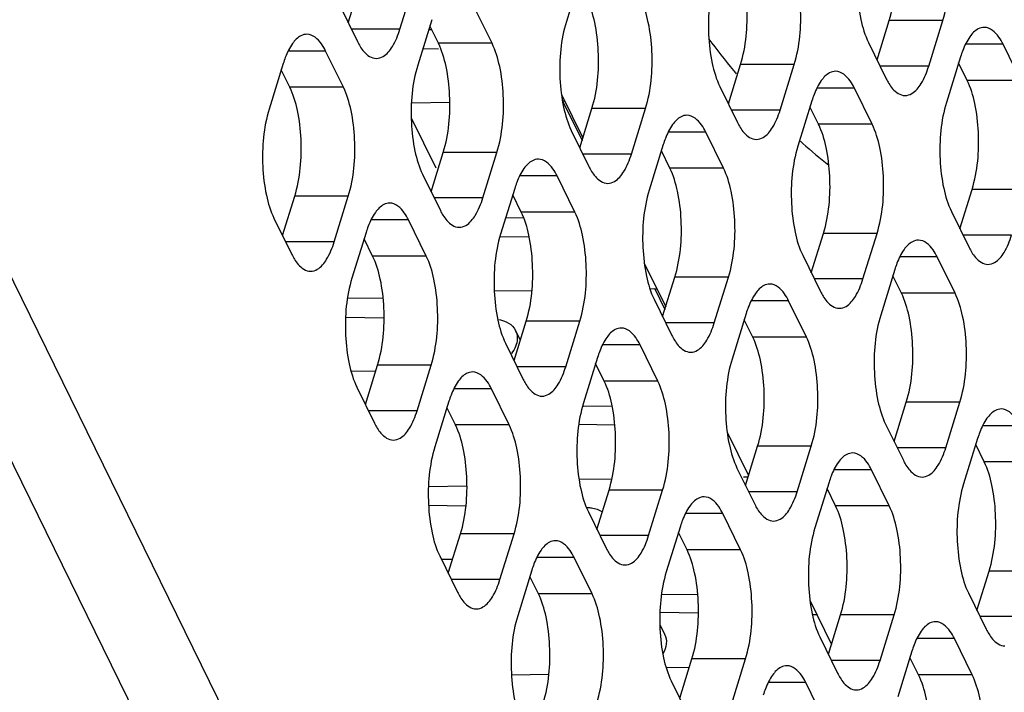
# Model space of a CAD drawing. Header units: millimetres. Extents: x 0 to 420, y 0 to 297.
# Tile 131 of 180: x 174 to 182, y 159 to 164. Entities that reach past the tile are written whole.
import ezdxf

# ---------------------------------------------------------------- set-up
doc = ezdxf.new("R2010")
doc.units = ezdxf.units.MM
doc.header["$LTSCALE"] = 23.1
doc.layers.get('0').update_dxf_attribs({"linetype": 'CONTINUOUS'})
doc.layers.add('ASSI', color=7, linetype='CONTINUOUS')

msp = doc.modelspace()

# ---------------------------------------------------------------- linework, layer by layer
at = {"color": 7, "linetype": 'CONTINUOUS'}
for p, q in [((177.487479, 164.018491), (177.461946, 164.018124)), ((177.417633, 163.874728), (177.536803, 163.872997)), ((178.488319, 163.519567), (178.653583, 163.182792)), ((177.625435, 163.457076), (177.329099, 163.45281)), ((178.197546, 162.56387), (178.055898, 162.561831)), ((178.017753, 162.421812), (178.239397, 162.418592)), ((179.128907, 162.214186), (179.294171, 161.877412)), ((178.259919, 162.001367), (177.969302, 161.997183)), ((179.21069, 162.015054), (179.173176, 162.014514)), ((177.110242, 161.944919), (176.833971, 161.940942)), ((176.820341, 161.796696), (177.117183, 161.792385)), ((177.05271, 161.38069), (176.862314, 161.377949)), ((178.880849, 161.108864), (178.658999, 161.10567)), ((178.622486, 160.968829), (178.900995, 160.964783)), ((179.769495, 160.908805), (179.934759, 160.572031)), ((178.877869, 160.54542), (178.624173, 160.541768)), ((179.924488, 160.560486), (179.894746, 160.560058)), ((177.75776, 160.489397), (177.460696, 160.485121)), ((177.461366, 160.343186), (177.749983, 160.338994)), ((177.646663, 159.924397), (177.561238, 159.923167)), ((179.542088, 159.65354), (179.261378, 159.649499)), ((180.410082, 159.603424), (180.575347, 159.26665)), ((179.250067, 159.515514), (179.547331, 159.511196)), ((180.428411, 159.498398), (180.46186, 159.497913)), ((179.476528, 159.089195), (179.298247, 159.086628)), ((178.390578, 159.033664), (178.102326, 159.029515))]:
    msp.add_line(p, q, dxfattribs=at)
at = {"color": 9, "linetype": 'CONTINUOUS'}
for p, q in [((178.496892, 163.469621), (178.647426, 163.162866)), ((179.21069, 162.015054), (179.288014, 161.857485))]:
    msp.add_line(p, q, dxfattribs=at)
at = {"color": 7, "linetype": 'CONTINUOUS'}
for centre, radius, start, end in [((178.49287, 163.742494), 0.272903, 270.8443964, 274.0326773), ((179.206668, 162.287927), 0.272903, 270.8443964, 274.0326773), ((178.016541, 161.638115), 0.129781, 19.8767568, 26.1557562)]:
    msp.add_arc(centre, radius, start, end, dxfattribs=at)
for points, knots in [([(177.996658, 161.778654), (178.025744, 161.775662), (178.080805, 161.760469), (178.121648, 161.718494), (178.133032, 161.695324)], [0, 0, 0, 0, 0.53108968, 1, 1, 1, 1]), ([(178.688536, 160.325362), (178.699419, 160.325203), (178.739796, 160.322104), (178.780096, 160.308079), (178.804125, 160.290666)], [0, 0, 0, 0, 0.26835166, 1, 1, 1, 1]), ([(179.286091, 159.345638), (179.296985, 159.323467), (179.305809, 159.268703), (179.287005, 159.217743), (179.273198, 159.193716)], [0, 0, 0, 0, 0.47130633, 1, 1, 1, 1])]:
    msp.add_open_spline(points, degree=3, knots=knots, dxfattribs=at)
for points in [[(178.13859, 161.68224), (178.144719, 161.665295), (178.147301, 161.646768), (178.146519, 161.628765)], [(178.146519, 161.628765), (178.145671, 161.609241), (178.14098, 161.589705), (178.133771, 161.57154)], [(178.133771, 161.57154), (178.125922, 161.551762), (178.114891, 161.533095), (178.101967, 161.516191)]]:
    msp.add_open_spline(points, degree=3, dxfattribs=at)
at = {"layer": 'ASSI', "color": 9, "linetype": 'CONTINUOUS'}
for p, q in [((187.520251, 135.03305), (171.185259, 168.320264)), ((186.996844, 134.680553), (170.661852, 167.967767)), ((181.436448, 164.090248), (181.021971, 164.090248)), ((177.240149, 164.024316), (176.864269, 164.024316)), ((177.951881, 163.914394), (177.537404, 163.914394)), ((181.901982, 163.907554), (181.611844, 163.907554)), ((176.665685, 163.854513), (176.375548, 163.854513)), ((180.287521, 163.750643), (179.873044, 163.750643)), ((181.327518, 163.737751), (180.951638, 163.737751)), ((176.802954, 163.574788), (176.388477, 163.574788)), ((182.039251, 163.62783), (181.624773, 163.62783)), ((180.753055, 163.567949), (180.462917, 163.567949)), ((179.138594, 163.411037), (178.724116, 163.411037)), ((180.178591, 163.398146), (179.802711, 163.398146)), ((180.890324, 163.288224), (180.475846, 163.288224)), ((179.604128, 163.228343), (179.31399, 163.228343)), ((177.989667, 163.071432), (177.575189, 163.071432)), ((179.029664, 163.05854), (178.653784, 163.05854)), ((178.4552, 162.888737), (178.165063, 162.888737)), ((179.741397, 162.948618), (179.326919, 162.948618)), ((182.077036, 162.784867), (181.662559, 162.784867)), ((176.84074, 162.731826), (176.426262, 162.731826)), ((177.880737, 162.718935), (177.504856, 162.718935)), ((178.592469, 162.609013), (178.177992, 162.609013)), ((177.306273, 162.549132), (177.016136, 162.549132)), ((180.928109, 162.445262), (180.513632, 162.445262)), ((181.968106, 162.43237), (181.592226, 162.43237)), ((176.73181, 162.379329), (176.355929, 162.379329)), ((177.443542, 162.269407), (177.029065, 162.269407)), ((181.393643, 162.262568), (181.103505, 162.262568)), ((179.779182, 162.105656), (179.364704, 162.105656)), ((180.819179, 162.092765), (180.443299, 162.092765)), ((181.530912, 161.982843), (181.116434, 161.982843)), ((180.244716, 161.922962), (179.954578, 161.922962)), ((178.630255, 161.766051), (178.215777, 161.766051)), ((179.670252, 161.753159), (179.294372, 161.753159)), ((180.381984, 161.643238), (179.967507, 161.643238)), ((179.095788, 161.583356), (178.805651, 161.583356)), ((177.481327, 161.426445), (177.06685, 161.426445)), ((178.521325, 161.413554), (178.145444, 161.413554)), ((179.233057, 161.303632), (178.81858, 161.303632)), ((177.946861, 161.243751), (177.656723, 161.243751)), ((181.568697, 161.139881), (181.15422, 161.139881)), ((177.372398, 161.073948), (176.996517, 161.073948)), ((178.08413, 160.964026), (177.669653, 160.964026)), ((182.034231, 160.957187), (181.744093, 160.957187)), ((180.41977, 160.800275), (180.005292, 160.800275)), ((181.459767, 160.787384), (181.083887, 160.787384)), ((180.885304, 160.617581), (180.595166, 160.617581)), ((182.1715, 160.677462), (181.757022, 160.677462)), ((179.270843, 160.46067), (178.856365, 160.46067)), ((180.31084, 160.447778), (179.93496, 160.447778)), ((181.022572, 160.337857), (180.608095, 160.337857)), ((179.736376, 160.277976), (179.446239, 160.277976)), ((178.121915, 160.121064), (177.707438, 160.121064)), ((179.161913, 160.108173), (178.786032, 160.108173)), ((179.873645, 159.998251), (179.459168, 159.998251)), ((178.587449, 159.93837), (178.297311, 159.93837)), ((178.012986, 159.768567), (177.637105, 159.768567)), ((182.209285, 159.8345), (181.794807, 159.8345)), ((178.724718, 159.658645), (178.310241, 159.658645)), ((181.060358, 159.494894), (180.64588, 159.494894)), ((182.100355, 159.482003), (181.724475, 159.482003)), ((181.525891, 159.3122), (181.235754, 159.3122)), ((179.91143, 159.155289), (179.496953, 159.155289)), ((180.951428, 159.142397), (180.575547, 159.142397)), ((181.66316, 159.032476), (181.248683, 159.032476)), ((180.376964, 158.972595), (180.086826, 158.972595))]:
    msp.add_line(p, q, dxfattribs=at)
at = {"layer": 'ASSI', "color": 7, "linetype": 'CONTINUOUS'}
for p, q in [((178.635275, 164.436694), (178.526345, 164.084197)), ((176.840585, 164.072577), (176.934601, 164.376813)), ((177.240149, 164.024316), (177.349079, 164.376813)), ((176.774615, 164.20701), (176.911884, 163.927285)), ((177.951881, 163.914394), (177.814613, 164.194118)), ((177.486348, 164.097088), (177.377418, 163.744591)), ((177.537404, 163.914394), (177.471434, 164.048827)), ((180.927955, 163.786013), (181.021971, 164.090248)), ((181.327518, 163.737751), (181.436448, 164.090248)), ((180.861985, 163.920446), (180.999254, 163.640721)), ((182.039251, 163.62783), (181.901982, 163.907554)), ((176.802954, 163.574788), (176.665685, 163.854513)), ((181.573717, 163.810524), (181.464787, 163.458027)), ((176.33742, 163.757483), (176.228491, 163.404985)), ((179.779028, 163.446407), (179.873044, 163.750643)), ((180.178591, 163.398146), (180.287521, 163.750643)), ((181.624773, 163.62783), (181.558803, 163.762263)), ((176.388477, 163.574788), (176.322507, 163.709221)), ((179.713058, 163.58084), (179.850326, 163.301116)), ((180.890324, 163.288224), (180.753055, 163.567949)), ((180.42479, 163.470918), (180.31586, 163.118421)), ((180.475846, 163.288224), (180.409876, 163.422657)), ((178.6301, 163.106801), (178.724116, 163.411037)), ((179.029664, 163.05854), (179.138594, 163.411037)), ((177.327268, 163.337329), (177.516649, 162.951411)), ((178.56413, 163.241234), (178.701399, 162.96151)), ((179.741397, 162.948618), (179.604128, 163.228343)), ((179.275863, 163.131313), (179.166933, 162.778816)), ((180.343027, 163.150582), (180.335562, 163.157296)), ((180.353855, 163.140901), (180.343027, 163.150582)), ((177.481173, 162.767196), (177.575189, 163.071432)), ((177.880737, 162.718935), (177.989667, 163.071432)), ((179.326919, 162.948618), (179.260949, 163.083052)), ((177.415203, 162.901629), (177.552472, 162.621904)), ((178.592469, 162.609013), (178.4552, 162.888737)), ((178.126936, 162.791707), (178.018006, 162.43921)), ((178.177992, 162.609013), (178.112022, 162.743446)), ((181.568543, 162.480632), (181.662559, 162.784867)), ((176.332246, 162.42759), (176.426262, 162.731826)), ((176.73181, 162.379329), (176.84074, 162.731826)), ((181.502573, 162.615065), (181.639841, 162.33534)), ((176.266276, 162.562023), (176.403545, 162.282299)), ((177.443542, 162.269407), (177.306273, 162.549132)), ((176.978008, 162.452102), (176.869079, 162.099605)), ((180.419616, 162.141026), (180.513632, 162.445262)), ((180.819179, 162.092765), (180.928109, 162.445262)), ((177.029065, 162.269407), (176.963095, 162.40384)), ((180.353645, 162.275459), (180.490914, 161.995735)), ((181.530912, 161.982843), (181.393643, 162.262568)), ((181.065378, 162.165537), (180.956448, 161.81304)), ((179.270688, 161.80142), (179.364704, 162.105656)), ((179.670252, 161.753159), (179.779182, 162.105656)), ((181.116434, 161.982843), (181.050464, 162.117276)), ((179.204718, 161.935854), (179.341987, 161.656129)), ((180.381984, 161.643238), (180.244716, 161.922962)), ((179.916451, 161.825932), (179.807521, 161.473435)), ((178.121761, 161.461815), (178.215777, 161.766051)), ((178.521325, 161.413554), (178.630255, 161.766051)), ((179.967507, 161.643238), (179.901537, 161.777671)), ((178.133148, 161.695118), (178.170399, 161.619208)), ((178.055791, 161.596248), (178.19306, 161.316523)), ((179.233057, 161.303632), (179.095788, 161.583356)), ((178.767523, 161.486326), (178.658594, 161.133829)), ((176.972834, 161.122209), (177.06685, 161.426445)), ((177.372398, 161.073948), (177.481327, 161.426445)), ((178.81858, 161.303632), (178.75261, 161.438065)), ((176.906864, 161.256642), (177.044133, 160.976918)), ((178.08413, 160.964026), (177.946861, 161.243751)), ((177.618596, 161.146721), (177.509666, 160.794224)), ((181.060204, 160.835645), (181.15422, 161.139881)), ((181.459767, 160.787384), (181.568697, 161.139881)), ((177.669653, 160.964026), (177.603682, 161.098459)), ((180.994233, 160.970078), (181.131502, 160.690354)), ((181.705966, 160.860157), (181.597036, 160.507659)), ((179.911276, 160.49604), (180.005292, 160.800275)), ((180.31084, 160.447778), (180.41977, 160.800275)), ((181.757022, 160.677462), (181.691052, 160.811895)), ((179.845306, 160.630473), (179.982575, 160.350748)), ((181.022572, 160.337857), (180.885304, 160.617581)), ((178.762349, 160.156434), (178.856365, 160.46067)), ((179.161913, 160.108173), (179.270843, 160.46067)), ((180.557039, 160.520551), (180.448109, 160.168054)), ((180.608095, 160.337857), (180.542125, 160.47229)), ((178.696379, 160.290867), (178.833648, 160.011143)), ((179.873645, 159.998251), (179.736376, 160.277976)), ((179.408111, 160.180945), (179.299182, 159.828448)), ((177.613422, 159.816828), (177.707438, 160.121064)), ((178.012986, 159.768567), (178.121915, 160.121064)), ((179.459168, 159.998251), (179.393198, 160.132684)), ((177.547452, 159.951261), (177.684721, 159.671537)), ((178.724718, 159.658645), (178.587449, 159.93837)), ((178.259184, 159.84134), (178.150254, 159.488843)), ((178.310241, 159.658645), (178.24427, 159.793079)), ((181.700791, 159.530264), (181.794807, 159.8345)), ((181.634821, 159.664697), (181.77209, 159.384973)), ((180.551864, 159.190659), (180.64588, 159.494894)), ((180.951428, 159.142397), (181.060358, 159.494894)), ((179.249032, 159.421186), (179.286207, 159.345432)), ((180.485894, 159.325092), (180.623163, 159.045367)), ((181.66316, 159.032476), (181.525891, 159.3122)), ((181.197627, 159.21517), (181.088697, 158.862673)), ((181.248683, 159.032476), (181.182713, 159.166909)), ((179.402937, 158.851053), (179.496953, 159.155289)), ((179.802501, 158.802792), (179.91143, 159.155289)), ((179.336967, 158.985486), (179.474236, 158.705762)), ((180.514233, 158.69287), (180.376964, 158.972595))]:
    msp.add_line(p, q, dxfattribs=at)
for centre, radius, start, end in [((184.692898, 167.703439), 6.305526, 216.5589304, 219.3595523), ((177.064893, 163.533526), 0.761166, 159.076552, 162.8887167), ((182.30119, 163.586567), 0.761166, 159.076552, 162.8887167), ((184.408371, 167.472004), 5.938763, 219.3740411, 219.6935342), ((181.152263, 163.246962), 0.761166, 159.076552, 162.8887167), ((180.003335, 162.907356), 0.761166, 159.076552, 162.8887167), ((182.947364, 166.045466), 3.893942, 228.2380842, 232.1123193), ((178.854408, 162.567751), 0.761166, 159.076552, 162.8887167), ((177.705481, 162.228145), 0.761166, 159.076552, 162.8887167), ((181.79285, 161.941581), 0.761166, 159.076552, 162.8887167), ((180.643923, 161.601975), 0.761166, 159.076552, 162.8887167), ((179.494996, 161.26237), 0.761166, 159.076552, 162.8887167), ((178.346069, 160.922764), 0.761166, 159.076552, 162.8887167), ((182.433438, 160.6362), 0.761166, 159.076552, 162.8887167), ((181.284511, 160.296594), 0.761166, 159.076552, 162.8887167), ((180.135584, 159.956989), 0.761166, 159.076552, 162.8887167), ((178.986657, 159.617383), 0.761166, 159.076552, 162.8887167), ((181.925099, 158.991213), 0.761166, 159.076552, 162.8887167), ((180.776172, 158.651608), 0.761166, 159.076552, 162.8887167)]:
    msp.add_arc(centre, radius, start, end, dxfattribs=at)
for points, knots in [([(181.021971, 164.090248), (181.065696, 164.231744), (181.084412, 164.459854), (181.051749, 164.743509), (181.011796, 164.876947), (180.984186, 164.933211)], [0, 0, 0, 0, 0.51848124, 0.78058459, 1, 1, 1, 1]), ([(181.436448, 164.090248), (181.480174, 164.231744), (181.49889, 164.459854), (181.466227, 164.743509), (181.426273, 164.876947), (181.398663, 164.933211)], [0, 0, 0, 0, 0.51848124, 0.78058459, 1, 1, 1, 1]), ([(180.824199, 164.763408), (180.780474, 164.621912), (180.761758, 164.393803), (180.794421, 164.110148), (180.834374, 163.976709), (180.861985, 163.920446)], [0, 0, 0, 0, 0.51848124, 0.78058459, 1, 1, 1, 1]), ([(179.873044, 163.750643), (179.916769, 163.892138), (179.935485, 164.120248), (179.902822, 164.403903), (179.862869, 164.537341), (179.835258, 164.593605)], [0, 0, 0, 0, 0.51848124, 0.78058459, 1, 1, 1, 1]), ([(180.287521, 163.750643), (180.331247, 163.892138), (180.349962, 164.120248), (180.3173, 164.403903), (180.277346, 164.537341), (180.249736, 164.593605)], [0, 0, 0, 0, 0.51848124, 0.78058459, 1, 1, 1, 1]), ([(179.675272, 164.423802), (179.631547, 164.282307), (179.612831, 164.054197), (179.645494, 163.770542), (179.685447, 163.637104), (179.713058, 163.58084)], [0, 0, 0, 0, 0.51848124, 0.78058459, 1, 1, 1, 1]), ([(178.724116, 163.411037), (178.767842, 163.552533), (178.786558, 163.780642), (178.753895, 164.064297), (178.713941, 164.197736), (178.686331, 164.253999)], [0, 0, 0, 0, 0.51848124, 0.78058459, 1, 1, 1, 1]), ([(179.138594, 163.411037), (179.182319, 163.552533), (179.201035, 163.780642), (179.168372, 164.064297), (179.128419, 164.197736), (179.100809, 164.253999)], [0, 0, 0, 0, 0.51848124, 0.78058459, 1, 1, 1, 1]), ([(178.526345, 164.084197), (178.48262, 163.942701), (178.463904, 163.714591), (178.496567, 163.430936), (178.53652, 163.297498), (178.56413, 163.241234)], [0, 0, 0, 0, 0.51848124, 0.78058459, 1, 1, 1, 1]), ([(181.756845, 164.037549), (181.741003, 164.03755), (181.695288, 164.024492), (181.634709, 163.95914), (181.604602, 163.895897), (181.590217, 163.858395)], [0, 0, 0, 0, 0.18501564, 0.53092222, 1, 1, 1, 1]), ([(181.901982, 163.907554), (181.89253, 163.926816), (181.861367, 163.98339), (181.801843, 164.037546), (181.756845, 164.037549)], [0, 0, 0, 0, 0.32287628, 1, 1, 1, 1]), ([(176.520549, 163.984508), (176.504706, 163.984509), (176.458991, 163.97145), (176.398413, 163.906099), (176.368305, 163.842856), (176.35392, 163.805354)], [0, 0, 0, 0, 0.18501564, 0.53092222, 1, 1, 1, 1]), ([(176.665685, 163.854513), (176.656233, 163.873775), (176.62507, 163.930349), (176.565546, 163.984505), (176.520549, 163.984508)], [0, 0, 0, 0, 0.32287628, 1, 1, 1, 1]), ([(177.057021, 163.79729), (177.075119, 163.797289), (177.128634, 163.81514), (177.19449, 163.899244), (177.225702, 163.977567), (177.240149, 164.024316)], [0, 0, 0, 0, 0.1768175, 0.52196498, 1, 1, 1, 1]), ([(176.932188, 163.890293), (176.940833, 163.876258), (176.970294, 163.833365), (177.020523, 163.797293), (177.057021, 163.79729)], [0, 0, 0, 0, 0.31113016, 1, 1, 1, 1]), ([(177.575189, 163.071432), (177.618915, 163.212927), (177.637631, 163.441037), (177.604968, 163.724692), (177.565014, 163.85813), (177.537404, 163.914394)], [0, 0, 0, 0, 0.51848124, 0.78058459, 1, 1, 1, 1]), ([(177.989667, 163.071432), (178.033392, 163.212927), (178.052108, 163.441037), (178.019445, 163.724692), (177.979492, 163.85813), (177.951881, 163.914394)], [0, 0, 0, 0, 0.51848124, 0.78058459, 1, 1, 1, 1]), ([(177.377418, 163.744591), (177.333692, 163.603095), (177.314977, 163.374986), (177.347639, 163.091331), (177.387593, 162.957893), (177.415203, 162.901629)], [0, 0, 0, 0, 0.51848124, 0.78058459, 1, 1, 1, 1]), ([(181.14439, 163.510726), (181.162489, 163.510725), (181.216004, 163.528575), (181.281859, 163.61268), (181.313072, 163.691002), (181.327518, 163.737751)], [0, 0, 0, 0, 0.1768175, 0.52196498, 1, 1, 1, 1]), ([(180.607918, 163.697944), (180.592076, 163.697945), (180.546361, 163.684886), (180.485782, 163.619535), (180.455674, 163.556292), (180.44129, 163.518789)], [0, 0, 0, 0, 0.18501564, 0.53092222, 1, 1, 1, 1]), ([(180.753055, 163.567949), (180.743602, 163.587211), (180.71244, 163.643784), (180.652916, 163.69794), (180.607918, 163.697944)], [0, 0, 0, 0, 0.32287628, 1, 1, 1, 1]), ([(176.426262, 162.731826), (176.469988, 162.873322), (176.488703, 163.101431), (176.45604, 163.385086), (176.416087, 163.518524), (176.388477, 163.574788)], [0, 0, 0, 0, 0.51848124, 0.78058459, 1, 1, 1, 1]), ([(176.84074, 162.731826), (176.884465, 162.873322), (176.903181, 163.101431), (176.870518, 163.385086), (176.830564, 163.518524), (176.802954, 163.574788)], [0, 0, 0, 0, 0.51848124, 0.78058459, 1, 1, 1, 1]), ([(181.019557, 163.603729), (181.028202, 163.589693), (181.057664, 163.546801), (181.107893, 163.510729), (181.14439, 163.510726)], [0, 0, 0, 0, 0.31113016, 1, 1, 1, 1]), ([(181.662559, 162.784867), (181.706284, 162.926363), (181.725, 163.154473), (181.692337, 163.438128), (181.652384, 163.571566), (181.624773, 163.62783)], [0, 0, 0, 0, 0.51848124, 0.78058459, 1, 1, 1, 1]), ([(181.464787, 163.458027), (181.421062, 163.316531), (181.402346, 163.088422), (181.435009, 162.804767), (181.474962, 162.671328), (181.502573, 162.615065)], [0, 0, 0, 0, 0.51848124, 0.78058459, 1, 1, 1, 1]), ([(176.228491, 163.404985), (176.184765, 163.26349), (176.166049, 163.03538), (176.198712, 162.751725), (176.238666, 162.618287), (176.266276, 162.562023)], [0, 0, 0, 0, 0.51848124, 0.78058459, 1, 1, 1, 1]), ([(179.458991, 163.358338), (179.443148, 163.358339), (179.397434, 163.345281), (179.336855, 163.279929), (179.306747, 163.216686), (179.292362, 163.179184)], [0, 0, 0, 0, 0.18501564, 0.53092222, 1, 1, 1, 1]), ([(179.604128, 163.228343), (179.594675, 163.247605), (179.563512, 163.304179), (179.503988, 163.358335), (179.458991, 163.358338)], [0, 0, 0, 0, 0.32287628, 1, 1, 1, 1]), ([(179.995463, 163.171121), (180.013561, 163.171119), (180.067076, 163.18897), (180.132932, 163.273074), (180.164145, 163.351397), (180.178591, 163.398146)], [0, 0, 0, 0, 0.1768175, 0.52196498, 1, 1, 1, 1]), ([(180.513632, 162.445262), (180.557357, 162.586758), (180.576073, 162.814867), (180.54341, 163.098522), (180.503457, 163.23196), (180.475846, 163.288224)], [0, 0, 0, 0, 0.51848124, 0.78058459, 1, 1, 1, 1]), ([(180.928109, 162.445262), (180.971834, 162.586758), (180.99055, 162.814867), (180.957887, 163.098522), (180.917934, 163.23196), (180.890324, 163.288224)], [0, 0, 0, 0, 0.51848124, 0.78058459, 1, 1, 1, 1]), ([(179.87063, 163.264123), (179.879275, 163.250088), (179.908736, 163.207195), (179.958966, 163.171123), (179.995463, 163.171121)], [0, 0, 0, 0, 0.31113016, 1, 1, 1, 1]), ([(180.31586, 163.118421), (180.272135, 162.976926), (180.253419, 162.748816), (180.286082, 162.465161), (180.326035, 162.331723), (180.353645, 162.275459)], [0, 0, 0, 0, 0.51848124, 0.78058459, 1, 1, 1, 1]), ([(178.846536, 162.831515), (178.864634, 162.831514), (178.918149, 162.849364), (178.984005, 162.933468), (179.015218, 163.011791), (179.029664, 163.05854)], [0, 0, 0, 0, 0.1768175, 0.52196498, 1, 1, 1, 1]), ([(178.310064, 163.018732), (178.294221, 163.018734), (178.248507, 163.005675), (178.187928, 162.940324), (178.15782, 162.87708), (178.143435, 162.839578)], [0, 0, 0, 0, 0.18501564, 0.53092222, 1, 1, 1, 1]), ([(178.4552, 162.888737), (178.445748, 162.907999), (178.414585, 162.964573), (178.355061, 163.018729), (178.310064, 163.018732)], [0, 0, 0, 0, 0.32287628, 1, 1, 1, 1]), ([(178.721703, 162.924517), (178.730348, 162.910482), (178.759809, 162.867589), (178.810038, 162.831518), (178.846536, 162.831515)], [0, 0, 0, 0, 0.31113016, 1, 1, 1, 1]), ([(179.364704, 162.105656), (179.40843, 162.247152), (179.427146, 162.475262), (179.394483, 162.758917), (179.354529, 162.892355), (179.326919, 162.948618)], [0, 0, 0, 0, 0.51848124, 0.78058459, 1, 1, 1, 1]), ([(179.779182, 162.105656), (179.822907, 162.247152), (179.841623, 162.475262), (179.80896, 162.758917), (179.769007, 162.892355), (179.741397, 162.948618)], [0, 0, 0, 0, 0.51848124, 0.78058459, 1, 1, 1, 1]), ([(179.166933, 162.778816), (179.123207, 162.63732), (179.104492, 162.40921), (179.137155, 162.125555), (179.177108, 161.992117), (179.204718, 161.935854)], [0, 0, 0, 0, 0.51848124, 0.78058459, 1, 1, 1, 1]), ([(177.161137, 162.679127), (177.145294, 162.679128), (177.099579, 162.66607), (177.039, 162.600718), (177.008893, 162.537475), (176.994508, 162.499973)], [0, 0, 0, 0, 0.18501564, 0.53092222, 1, 1, 1, 1]), ([(177.306273, 162.549132), (177.296821, 162.568394), (177.265658, 162.624968), (177.206134, 162.679124), (177.161137, 162.679127)], [0, 0, 0, 0, 0.32287628, 1, 1, 1, 1]), ([(177.697609, 162.491909), (177.715707, 162.491908), (177.769222, 162.509759), (177.835078, 162.593863), (177.86629, 162.672186), (177.880737, 162.718935)], [0, 0, 0, 0, 0.1768175, 0.52196498, 1, 1, 1, 1]), ([(177.572775, 162.584912), (177.581421, 162.570877), (177.610882, 162.527984), (177.661111, 162.491912), (177.697609, 162.491909)], [0, 0, 0, 0, 0.31113016, 1, 1, 1, 1]), ([(178.215777, 161.766051), (178.259503, 161.907546), (178.278218, 162.135656), (178.245556, 162.419311), (178.205602, 162.552749), (178.177992, 162.609013)], [0, 0, 0, 0, 0.51848124, 0.78058459, 1, 1, 1, 1]), ([(178.630255, 161.766051), (178.67398, 161.907546), (178.692696, 162.135656), (178.660033, 162.419311), (178.62008, 162.552749), (178.592469, 162.609013)], [0, 0, 0, 0, 0.51848124, 0.78058459, 1, 1, 1, 1]), ([(178.018006, 162.43921), (177.97428, 162.297715), (177.955564, 162.069605), (177.988227, 161.78595), (178.028181, 161.652512), (178.055791, 161.596248)], [0, 0, 0, 0, 0.51848124, 0.78058459, 1, 1, 1, 1]), ([(181.784978, 162.205345), (181.803077, 162.205344), (181.856592, 162.223195), (181.922447, 162.307299), (181.95366, 162.385621), (181.968106, 162.43237)], [0, 0, 0, 0, 0.1768175, 0.52196498, 1, 1, 1, 1]), ([(176.548681, 162.152304), (176.56678, 162.152302), (176.620295, 162.170153), (176.68615, 162.254257), (176.717363, 162.33258), (176.73181, 162.379329)], [0, 0, 0, 0, 0.1768175, 0.52196498, 1, 1, 1, 1]), ([(181.248506, 162.392563), (181.232664, 162.392564), (181.186949, 162.379505), (181.12637, 162.314154), (181.096262, 162.250911), (181.081877, 162.213408)], [0, 0, 0, 0, 0.18501564, 0.53092222, 1, 1, 1, 1]), ([(181.393643, 162.262568), (181.38419, 162.28183), (181.353028, 162.338404), (181.293504, 162.392559), (181.248506, 162.392563)], [0, 0, 0, 0, 0.32287628, 1, 1, 1, 1]), ([(181.660145, 162.298348), (181.66879, 162.284312), (181.698251, 162.24142), (181.748481, 162.205348), (181.784978, 162.205345)], [0, 0, 0, 0, 0.31113016, 1, 1, 1, 1]), ([(176.423848, 162.245306), (176.432494, 162.231271), (176.461955, 162.188378), (176.512184, 162.152306), (176.548681, 162.152304)], [0, 0, 0, 0, 0.31113016, 1, 1, 1, 1]), ([(177.06685, 161.426445), (177.110575, 161.567941), (177.129291, 161.79605), (177.096628, 162.079705), (177.056675, 162.213144), (177.029065, 162.269407)], [0, 0, 0, 0, 0.51848124, 0.78058459, 1, 1, 1, 1]), ([(177.481327, 161.426445), (177.525053, 161.567941), (177.543769, 161.79605), (177.511106, 162.079705), (177.471152, 162.213144), (177.443542, 162.269407)], [0, 0, 0, 0, 0.51848124, 0.78058459, 1, 1, 1, 1]), ([(176.869079, 162.099605), (176.825353, 161.958109), (176.806637, 161.729999), (176.8393, 161.446344), (176.879254, 161.312906), (176.906864, 161.256642)], [0, 0, 0, 0, 0.51848124, 0.78058459, 1, 1, 1, 1]), ([(180.099579, 162.052957), (180.083736, 162.052958), (180.038022, 162.0399), (179.977443, 161.974548), (179.947335, 161.911305), (179.93295, 161.873803)], [0, 0, 0, 0, 0.18501564, 0.53092222, 1, 1, 1, 1]), ([(180.244716, 161.922962), (180.235263, 161.942224), (180.2041, 161.998798), (180.144576, 162.052954), (180.099579, 162.052957)], [0, 0, 0, 0, 0.32287628, 1, 1, 1, 1]), ([(180.636051, 161.86574), (180.654149, 161.865738), (180.707664, 161.883589), (180.77352, 161.967693), (180.804733, 162.046016), (180.819179, 162.092765)], [0, 0, 0, 0, 0.1768175, 0.52196498, 1, 1, 1, 1]), ([(181.15422, 161.139881), (181.197945, 161.281377), (181.216661, 161.509486), (181.183998, 161.793141), (181.144044, 161.926579), (181.116434, 161.982843)], [0, 0, 0, 0, 0.51848124, 0.78058459, 1, 1, 1, 1]), ([(181.568697, 161.139881), (181.612422, 161.281377), (181.631138, 161.509486), (181.598475, 161.793141), (181.558522, 161.926579), (181.530912, 161.982843)], [0, 0, 0, 0, 0.51848124, 0.78058459, 1, 1, 1, 1]), ([(180.511218, 161.958742), (180.519863, 161.944707), (180.549324, 161.901814), (180.599553, 161.865742), (180.636051, 161.86574)], [0, 0, 0, 0, 0.31113016, 1, 1, 1, 1]), ([(179.487124, 161.526134), (179.505222, 161.526133), (179.558737, 161.543983), (179.624593, 161.628088), (179.655805, 161.70641), (179.670252, 161.753159)], [0, 0, 0, 0, 0.1768175, 0.52196498, 1, 1, 1, 1]), ([(180.956448, 161.81304), (180.912723, 161.671545), (180.894007, 161.443435), (180.92667, 161.15978), (180.966623, 161.026342), (180.994233, 160.970078)], [0, 0, 0, 0, 0.51848124, 0.78058459, 1, 1, 1, 1]), ([(178.950652, 161.713352), (178.934809, 161.713353), (178.889094, 161.700294), (178.828516, 161.634943), (178.798408, 161.5717), (178.784023, 161.534197)], [0, 0, 0, 0, 0.18501564, 0.53092222, 1, 1, 1, 1]), ([(179.095788, 161.583356), (179.086336, 161.602618), (179.055173, 161.659192), (178.995649, 161.713348), (178.950652, 161.713352)], [0, 0, 0, 0, 0.32287628, 1, 1, 1, 1]), ([(179.362291, 161.619136), (179.370936, 161.605101), (179.400397, 161.562208), (179.450626, 161.526137), (179.487124, 161.526134)], [0, 0, 0, 0, 0.31113016, 1, 1, 1, 1]), ([(180.005292, 160.800275), (180.049018, 160.941771), (180.067734, 161.169881), (180.035071, 161.453536), (179.995117, 161.586974), (179.967507, 161.643238)], [0, 0, 0, 0, 0.51848124, 0.78058459, 1, 1, 1, 1]), ([(180.41977, 160.800275), (180.463495, 160.941771), (180.482211, 161.169881), (180.449548, 161.453536), (180.409595, 161.586974), (180.381984, 161.643238)], [0, 0, 0, 0, 0.51848124, 0.78058459, 1, 1, 1, 1]), ([(179.807521, 161.473435), (179.763795, 161.331939), (179.74508, 161.10383), (179.777742, 160.820175), (179.817696, 160.686736), (179.845306, 160.630473)], [0, 0, 0, 0, 0.51848124, 0.78058459, 1, 1, 1, 1]), ([(177.801725, 161.373746), (177.785882, 161.373747), (177.740167, 161.360689), (177.679588, 161.295337), (177.649481, 161.232094), (177.635096, 161.194592)], [0, 0, 0, 0, 0.18501564, 0.53092222, 1, 1, 1, 1]), ([(177.946861, 161.243751), (177.937409, 161.263013), (177.906246, 161.319587), (177.846722, 161.373743), (177.801725, 161.373746)], [0, 0, 0, 0, 0.32287628, 1, 1, 1, 1]), ([(178.338196, 161.186528), (178.356295, 161.186527), (178.40981, 161.204378), (178.475665, 161.288482), (178.506878, 161.366805), (178.521325, 161.413554)], [0, 0, 0, 0, 0.1768175, 0.52196498, 1, 1, 1, 1]), ([(178.856365, 160.46067), (178.900091, 160.602165), (178.918806, 160.830275), (178.886144, 161.11393), (178.84619, 161.247368), (178.81858, 161.303632)], [0, 0, 0, 0, 0.51848124, 0.78058459, 1, 1, 1, 1]), ([(179.270843, 160.46067), (179.314568, 160.602165), (179.333284, 160.830275), (179.300621, 161.11393), (179.260667, 161.247368), (179.233057, 161.303632)], [0, 0, 0, 0, 0.51848124, 0.78058459, 1, 1, 1, 1]), ([(178.213363, 161.279531), (178.222009, 161.265496), (178.25147, 161.222603), (178.301699, 161.186531), (178.338196, 161.186528)], [0, 0, 0, 0, 0.31113016, 1, 1, 1, 1]), ([(177.189269, 160.846923), (177.207368, 160.846922), (177.260883, 160.864772), (177.326738, 160.948876), (177.357951, 161.027199), (177.372398, 161.073948)], [0, 0, 0, 0, 0.1768175, 0.52196498, 1, 1, 1, 1]), ([(178.658594, 161.133829), (178.614868, 160.992334), (178.596152, 160.764224), (178.628815, 160.480569), (178.668769, 160.347131), (178.696379, 160.290867)], [0, 0, 0, 0, 0.51848124, 0.78058459, 1, 1, 1, 1]), ([(181.889094, 161.087182), (181.873251, 161.087183), (181.827537, 161.074124), (181.766958, 161.008773), (181.73685, 160.94553), (181.722465, 160.908028)], [0, 0, 0, 0, 0.18501564, 0.53092222, 1, 1, 1, 1]), ([(182.034231, 160.957187), (182.024778, 160.976449), (181.993615, 161.033023), (181.934091, 161.087179), (181.889094, 161.087182)], [0, 0, 0, 0, 0.32287628, 1, 1, 1, 1]), ([(177.064436, 160.939925), (177.073082, 160.92589), (177.102543, 160.882997), (177.152772, 160.846925), (177.189269, 160.846923)], [0, 0, 0, 0, 0.31113016, 1, 1, 1, 1]), ([(177.707438, 160.121064), (177.751163, 160.26256), (177.769879, 160.490669), (177.737216, 160.774324), (177.697263, 160.907763), (177.669653, 160.964026)], [0, 0, 0, 0, 0.51848124, 0.78058459, 1, 1, 1, 1]), ([(178.121915, 160.121064), (178.165641, 160.26256), (178.184357, 160.490669), (178.151694, 160.774324), (178.11174, 160.907763), (178.08413, 160.964026)], [0, 0, 0, 0, 0.51848124, 0.78058459, 1, 1, 1, 1]), ([(177.509666, 160.794224), (177.465941, 160.652728), (177.447225, 160.424618), (177.479888, 160.140963), (177.519842, 160.007525), (177.547452, 159.951261)], [0, 0, 0, 0, 0.51848124, 0.78058459, 1, 1, 1, 1]), ([(181.276639, 160.560359), (181.294737, 160.560357), (181.348252, 160.578208), (181.414108, 160.662312), (181.445321, 160.740635), (181.459767, 160.787384)], [0, 0, 0, 0, 0.1768175, 0.52196498, 1, 1, 1, 1]), ([(180.740167, 160.747576), (180.724324, 160.747577), (180.67861, 160.734519), (180.618031, 160.669167), (180.587923, 160.605924), (180.573538, 160.568422)], [0, 0, 0, 0, 0.18501564, 0.53092222, 1, 1, 1, 1]), ([(180.885304, 160.617581), (180.875851, 160.636843), (180.844688, 160.693417), (180.785164, 160.747573), (180.740167, 160.747576)], [0, 0, 0, 0, 0.32287628, 1, 1, 1, 1]), ([(181.151806, 160.653361), (181.160451, 160.639326), (181.189912, 160.596433), (181.240141, 160.560361), (181.276639, 160.560359)], [0, 0, 0, 0, 0.31113016, 1, 1, 1, 1]), ([(181.794807, 159.8345), (181.838533, 159.975996), (181.857249, 160.204105), (181.824586, 160.48776), (181.784632, 160.621198), (181.757022, 160.677462)], [0, 0, 0, 0, 0.51848124, 0.78058459, 1, 1, 1, 1]), ([(181.597036, 160.507659), (181.553311, 160.366164), (181.534595, 160.138054), (181.567258, 159.854399), (181.607211, 159.720961), (181.634821, 159.664697)], [0, 0, 0, 0, 0.51848124, 0.78058459, 1, 1, 1, 1]), ([(179.59124, 160.407971), (179.575397, 160.407972), (179.529682, 160.394913), (179.469104, 160.329562), (179.438996, 160.266319), (179.424611, 160.228816)], [0, 0, 0, 0, 0.18501564, 0.53092222, 1, 1, 1, 1]), ([(179.736376, 160.277976), (179.726924, 160.297238), (179.695761, 160.353811), (179.636237, 160.407967), (179.59124, 160.407971)], [0, 0, 0, 0, 0.32287628, 1, 1, 1, 1]), ([(180.127712, 160.220753), (180.14581, 160.220752), (180.199325, 160.238602), (180.265181, 160.322707), (180.296393, 160.401029), (180.31084, 160.447778)], [0, 0, 0, 0, 0.1768175, 0.52196498, 1, 1, 1, 1]), ([(180.002879, 160.313756), (180.011524, 160.29972), (180.040985, 160.256828), (180.091214, 160.220756), (180.127712, 160.220753)], [0, 0, 0, 0, 0.31113016, 1, 1, 1, 1]), ([(180.64588, 159.494894), (180.689606, 159.63639), (180.708321, 159.8645), (180.675659, 160.148155), (180.635705, 160.281593), (180.608095, 160.337857)], [0, 0, 0, 0, 0.51848124, 0.78058459, 1, 1, 1, 1]), ([(181.060358, 159.494894), (181.104083, 159.63639), (181.122799, 159.8645), (181.090136, 160.148155), (181.050183, 160.281593), (181.022572, 160.337857)], [0, 0, 0, 0, 0.51848124, 0.78058459, 1, 1, 1, 1]), ([(180.448109, 160.168054), (180.404383, 160.026558), (180.385668, 159.798449), (180.41833, 159.514794), (180.458284, 159.381355), (180.485894, 159.325092)], [0, 0, 0, 0, 0.51848124, 0.78058459, 1, 1, 1, 1]), ([(178.978784, 159.881147), (178.996883, 159.881146), (179.050398, 159.898997), (179.116253, 159.983101), (179.147466, 160.061424), (179.161913, 160.108173)], [0, 0, 0, 0, 0.1768175, 0.52196498, 1, 1, 1, 1]), ([(178.442313, 160.068365), (178.42647, 160.068366), (178.380755, 160.055308), (178.320176, 159.989956), (178.290069, 159.926713), (178.275684, 159.889211)], [0, 0, 0, 0, 0.18501564, 0.53092222, 1, 1, 1, 1]), ([(178.587449, 159.93837), (178.577997, 159.957632), (178.546834, 160.014206), (178.48731, 160.068362), (178.442313, 160.068365)], [0, 0, 0, 0, 0.32287628, 1, 1, 1, 1]), ([(179.496953, 159.155289), (179.540678, 159.296784), (179.559394, 159.524894), (179.526731, 159.808549), (179.486778, 159.941987), (179.459168, 159.998251)], [0, 0, 0, 0, 0.51848124, 0.78058459, 1, 1, 1, 1]), ([(179.91143, 159.155289), (179.955156, 159.296784), (179.973872, 159.524894), (179.941209, 159.808549), (179.901255, 159.941987), (179.873645, 159.998251)], [0, 0, 0, 0, 0.51848124, 0.78058459, 1, 1, 1, 1]), ([(178.853951, 159.97415), (178.862597, 159.960115), (178.892058, 159.917222), (178.942287, 159.88115), (178.978784, 159.881147)], [0, 0, 0, 0, 0.31113016, 1, 1, 1, 1]), ([(177.829857, 159.541542), (177.847956, 159.541541), (177.901471, 159.559391), (177.967326, 159.643495), (177.998539, 159.721818), (178.012986, 159.768567)], [0, 0, 0, 0, 0.1768175, 0.52196498, 1, 1, 1, 1]), ([(179.299182, 159.828448), (179.255456, 159.686953), (179.23674, 159.458843), (179.269403, 159.175188), (179.309357, 159.04175), (179.336967, 158.985486)], [0, 0, 0, 0, 0.51848124, 0.78058459, 1, 1, 1, 1]), ([(177.705024, 159.634544), (177.71367, 159.620509), (177.743131, 159.577616), (177.79336, 159.541545), (177.829857, 159.541542)], [0, 0, 0, 0, 0.31113016, 1, 1, 1, 1]), ([(178.348026, 158.815683), (178.391751, 158.957179), (178.410467, 159.185289), (178.377804, 159.468944), (178.337851, 159.602382), (178.310241, 159.658645)], [0, 0, 0, 0, 0.51848124, 0.78058459, 1, 1, 1, 1]), ([(178.762503, 158.815683), (178.806229, 158.957179), (178.824945, 159.185289), (178.792282, 159.468944), (178.752328, 159.602382), (178.724718, 159.658645)], [0, 0, 0, 0, 0.51848124, 0.78058459, 1, 1, 1, 1]), ([(178.150254, 159.488843), (178.106529, 159.347347), (178.087813, 159.119237), (178.120476, 158.835582), (178.160429, 158.702144), (178.18804, 158.645881)], [0, 0, 0, 0, 0.51848124, 0.78058459, 1, 1, 1, 1]), ([(181.380755, 159.442195), (181.364912, 159.442196), (181.319197, 159.429138), (181.258619, 159.363786), (181.228511, 159.300543), (181.214126, 159.263041)], [0, 0, 0, 0, 0.18501564, 0.53092222, 1, 1, 1, 1]), ([(181.525891, 159.3122), (181.516439, 159.331462), (181.485276, 159.388036), (181.425752, 159.442192), (181.380755, 159.442195)], [0, 0, 0, 0, 0.32287628, 1, 1, 1, 1]), ([(181.792394, 159.34798), (181.801039, 159.333945), (181.8305, 159.291052), (181.880729, 159.25498), (181.917227, 159.254978)], [0, 0, 0, 0, 0.31113016, 1, 1, 1, 1]), ([(180.231828, 159.10259), (180.215985, 159.102591), (180.17027, 159.089532), (180.109691, 159.024181), (180.079584, 158.960938), (180.065199, 158.923435)], [0, 0, 0, 0, 0.18501564, 0.53092222, 1, 1, 1, 1]), ([(180.376964, 158.972595), (180.367512, 158.991857), (180.336349, 159.048431), (180.276825, 159.102586), (180.231828, 159.10259)], [0, 0, 0, 0, 0.32287628, 1, 1, 1, 1]), ([(180.7683, 158.915372), (180.786398, 158.915371), (180.839913, 158.933222), (180.905769, 159.017326), (180.936981, 159.095648), (180.951428, 159.142397)], [0, 0, 0, 0, 0.1768175, 0.52196498, 1, 1, 1, 1]), ([(180.643466, 159.008375), (180.652112, 158.994339), (180.681573, 158.951447), (180.731802, 158.915375), (180.7683, 158.915372)], [0, 0, 0, 0, 0.31113016, 1, 1, 1, 1]), ([(181.286468, 158.189514), (181.330194, 158.331009), (181.348909, 158.559119), (181.316247, 158.842774), (181.276293, 158.976212), (181.248683, 159.032476)], [0, 0, 0, 0, 0.51848124, 0.78058459, 1, 1, 1, 1]), ([(181.700946, 158.189514), (181.744671, 158.331009), (181.763387, 158.559119), (181.730724, 158.842774), (181.690771, 158.976212), (181.66316, 159.032476)], [0, 0, 0, 0, 0.51848124, 0.78058459, 1, 1, 1, 1])]:
    msp.add_open_spline(points, degree=3, knots=knots, dxfattribs=at)
for points in [[(176.911884, 163.927285), (176.918081, 163.914658), (176.92481, 163.902269), (176.932188, 163.890293)], [(180.999254, 163.640721), (181.00545, 163.628094), (181.01218, 163.615705), (181.019557, 163.603729)], [(179.850326, 163.301116), (179.856523, 163.288488), (179.863253, 163.276099), (179.87063, 163.264123)], [(178.701399, 162.96151), (178.707596, 162.948882), (178.714325, 162.936494), (178.721703, 162.924517)], [(177.552472, 162.621904), (177.558669, 162.609277), (177.565398, 162.596888), (177.572775, 162.584912)], [(176.403545, 162.282299), (176.409741, 162.269671), (176.416471, 162.257283), (176.423848, 162.245306)], [(181.639841, 162.33534), (181.646038, 162.322713), (181.652768, 162.310324), (181.660145, 162.298348)], [(180.490914, 161.995735), (180.497111, 161.983107), (180.503841, 161.970718), (180.511218, 161.958742)], [(179.341987, 161.656129), (179.348184, 161.643502), (179.354913, 161.631113), (179.362291, 161.619136)], [(178.19306, 161.316523), (178.199257, 161.303896), (178.205986, 161.291507), (178.213363, 161.279531)], [(177.044133, 160.976918), (177.050329, 160.96429), (177.057059, 160.951902), (177.064436, 160.939925)], [(181.131502, 160.690354), (181.137699, 160.677726), (181.144429, 160.665337), (181.151806, 160.653361)], [(179.982575, 160.350748), (179.988772, 160.338121), (179.995501, 160.325732), (180.002879, 160.313756)], [(178.833648, 160.011143), (178.839844, 159.998515), (178.846574, 159.986126), (178.853951, 159.97415)], [(177.684721, 159.671537), (177.690917, 159.658909), (177.697647, 159.646521), (177.705024, 159.634544)], [(181.77209, 159.384973), (181.778287, 159.372345), (181.785016, 159.359956), (181.792394, 159.34798)], [(180.623163, 159.045367), (180.62936, 159.03274), (180.636089, 159.020351), (180.643466, 159.008375)]]:
    msp.add_open_spline(points, degree=3, dxfattribs=at)

doc.saveas('drawing.dxf')
